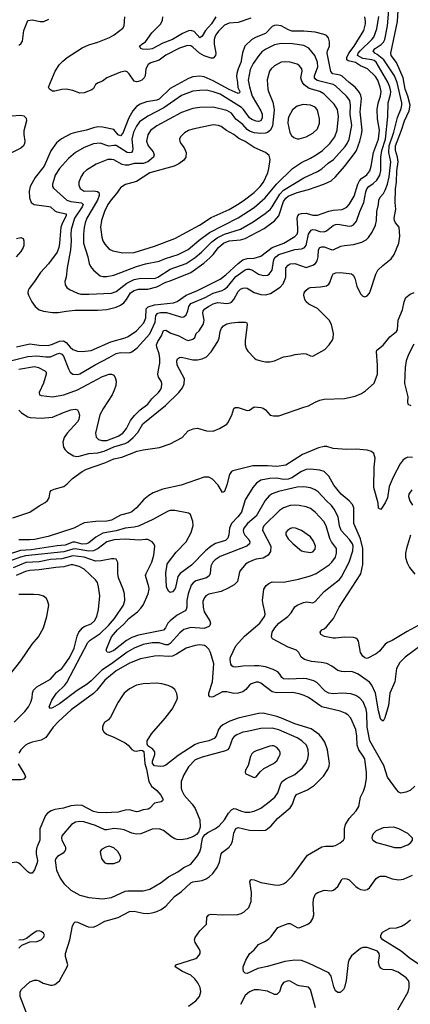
# Model space of a CAD drawing. Header units: inches. Extents: x 1834610 to 2027685, y 642842 to 774116.
# Tile 202 of 256: x 1902359 to 1905811, y 698600 to 707305. Entities that reach past the tile are written whole.
import ezdxf

# ---------------------------------------------------------------- set-up
doc = ezdxf.new("R2010")
doc.units = ezdxf.units.IN
doc.header["$MEASUREMENT"] = 0
doc.layers.add('B9609', color=7, linetype='Continuous')
doc.layers.add('B9700', color=7, linetype='Continuous')

msp = doc.modelspace()

# ---------------------------------------------------------------- linework, layer by layer
at = {"layer": 'B9609', "color": 5}
for points, elevation in [([(1902515.1, 700000), (1902510.7, 699989.3), (1902504, 699956), (1902504.3, 699930), (1902515.4, 699870), (1902512.9, 699850), (1902490, 699789.6), (1902470, 699760.5), (1902450, 699760.4), (1902430, 699770.8), (1902370, 699833.6), (1902350, 699848.8), (1902330, 699855.9), (1902290, 699851.7), (1902230, 699832.5), (1902170, 699796.4), (1902149.8, 699789.8), (1902131.1, 699810), (1902127.3, 699827.3), (1902119.8, 699950), (1902098.3, 699978.3), (1902063.7, 700000)], 520), ([(1902415.1, 698530), (1902361.7, 698670), (1902362.9, 698710), (1902375.8, 698730), (1902450, 698799.3), (1902490, 698814.9), (1902510, 698814.9), (1902530, 698808.4), (1902566.9, 698786.9), (1902630, 698768.9), (1902650, 698768.9), (1902670, 698776.5), (1902711.8, 698808.2), (1902778.4, 698930), (1902782.9, 698950), (1902763.3, 699023.3), (1902763.2, 699050), (1902803.2, 699170), (1902826.3, 699293.7), (1902840.1, 699319.9), (1902850, 699328.4), (1902870, 699327.2), (1902965.1, 699285.1), (1903010, 699282), (1903044.1, 699295.9), (1903110, 699334), (1903230, 699367.9), (1903330, 699420.7), (1903370, 699422.9), (1903450, 699406.7), (1903490, 699403.2), (1903530, 699407.6), (1903570, 699419.3), (1903610, 699438.2), (1903651.6, 699468.4), (1903726.9, 699553.1), (1903790, 699598), (1903870, 699673.9), (1903890, 699682.6), (1903970, 699694.7), (1904007.6, 699710), (1904033.1, 699726.9), (1904064.3, 699755.7), (1904103.8, 699810), (1904123.4, 699856.6), (1904140.7, 699930), (1904150, 699946), (1904209.3, 699990.7), (1904216.7, 700000)], 520), ([(1902757.2, 700000), (1902762.3, 699990), (1902764.9, 699970), (1902760.7, 699959.3), (1902742.6, 699937.4), (1902691.8, 699908.2), (1902677.7, 699890), (1902672.4, 699870), (1902684.8, 699784.8), (1902715.9, 699715.9), (1902748.9, 699668.9), (1902810, 699610.5), (1902890, 699565.7), (1902970, 699543.6), (1903090, 699531.3), (1903170, 699544.2), (1903290, 699600.2), (1903315.7, 699604.3), (1903450, 699602.4), (1903510, 699618.3), (1903610, 699676.9), (1903672.9, 699727.1), (1903755.6, 699770), (1903809.8, 699810.2), (1903870, 699838.7), (1903930, 699912.7), (1903950, 699947.7), (1903962.3, 699990), (1903963.7, 700000)], 540), ([(1903850, 698584.7), (1903915.8, 698630), (1903946.9, 698670), (1903958.9, 698710), (1903953.5, 698750), (1903933.1, 698790), (1903905.3, 698825.3), (1903870, 698856.2), (1903796.3, 698890), (1903732, 698930), (1903739.3, 698950), (1903914.1, 699005.9), (1903927.1, 699012.9), (1903946.3, 699033.7), (1903954.5, 699050), (1903954, 699070), (1903946, 699090), (1903910, 699146), (1903903.5, 699170), (1903909.7, 699190), (1903950, 699250.4), (1904011.1, 699308.9), (1904013.6, 699370), (1904029.4, 699390), (1904050, 699395.8), (1904148.4, 699391.6), (1904285.6, 699394.4), (1904317.1, 699402.9), (1904343.7, 699416.3), (1904384.4, 699455.6), (1904403.9, 699510), (1904406.2, 699590), (1904393.3, 699686.7), (1904400.7, 699699.3), (1904410, 699704.4), (1904430, 699701.3), (1904490, 699678.4), (1904610, 699655.3), (1904650, 699654), (1904690, 699663.8), (1904717, 699683), (1904765.6, 699734.4), (1904901.4, 699918.6), (1905028.8, 699991.2), (1905062.4, 699997.6), (1905130, 699998.6), (1905134.8, 700000)], 480), ([(1905620.8, 700000), (1905670, 699986.5), (1905730, 699987.7), (1905762.7, 700000)], 480), ([(1905699.8, 698550), (1905791, 698710), (1905801.5, 698750), (1905801.5, 698790), (1905794.8, 698810), (1905775.1, 698835.1), (1905703.1, 698883.1), (1905650, 698904.8), (1905570, 698908), (1905550, 698918.3), (1905537.3, 698937.3), (1905529.8, 698970), (1905539.3, 699030), (1905536.1, 699050), (1905519.7, 699070), (1905430, 699102), (1905390, 699103.5), (1905370, 699093), (1905291.9, 699028.1), (1905270, 698997), (1905260.7, 698970), (1905244.2, 698810), (1905230.4, 698750), (1905221.6, 698730), (1905190, 698703.7), (1905170, 698703.7), (1905150, 698719.3), (1905134.3, 698754.3), (1905110.9, 698850), (1905090, 698878.3), (1904910, 698964.1), (1904850, 698986.3), (1904790, 698989.2), (1904702.7, 698977.3), (1904550, 698934.8), (1904464.1, 698915.9), (1904370, 698872.7), (1904350, 698874), (1904337.2, 698890), (1904332.7, 698910), (1904334.5, 698930), (1904358.7, 698990), (1904390, 699046.8), (1904430, 699082.8), (1904469.8, 699130.2), (1904530, 699157), (1904560.5, 699179.5), (1904581, 699199), (1904640.7, 699279.3), (1904730, 699315.8), (1904750, 699313.7), (1904810, 699279.3), (1904830, 699277), (1904904.5, 699310), (1904932.6, 699330), (1904950, 699357.3), (1904958.7, 699390), (1904952.7, 699490), (1904955.1, 699530), (1904969.8, 699570.2), (1904980.1, 699579.9), (1904994, 699590), (1905050, 699608.2), (1905110, 699604.4), (1905133.2, 699610), (1905170, 699640.7), (1905201.3, 699698.7), (1905210, 699708), (1905226.9, 699713.1), (1905250, 699710.3), (1905270, 699701.3), (1905330, 699640.3), (1905350, 699625.7), (1905370, 699616.5), (1905410, 699610.3), (1905430, 699615.8), (1905450.9, 699629.1), (1905508.8, 699711.2), (1905530, 699728.4), (1905546.3, 699733.7), (1905590, 699731.8), (1905650.3, 699710.3), (1905710, 699699.5), (1905750, 699707), (1905830, 699742.6)], 460), ([(1905947.1, 698910), (1905801.1, 699010), (1905730, 699069.8), (1905567.8, 699170), (1905549.4, 699190.6), (1905549.2, 699210), (1905563.6, 699236.4), (1905630, 699272.6), (1905690, 699277.2), (1905732.7, 699290), (1905768.8, 699311.2), (1905813.5, 699346.5)], 440), ([(1902350, 699096.3), (1902378.4, 699121.6), (1902449.1, 699150.9), (1902510, 699156.3), (1902550, 699170.8), (1902569.2, 699190), (1902577.2, 699210), (1902568.7, 699230), (1902550, 699244), (1902530, 699249), (1902510, 699245.2), (1902481, 699230), (1902418.5, 699181.5), (1902391, 699169), (1902350, 699166)], 540), ([(1904973.3, 698570), (1904929.7, 698729.7), (1904910, 698752), (1904830, 698763), (1904809.8, 698769.8), (1904750, 698805.1), (1904730, 698807.6), (1904690, 698793.3), (1904672.3, 698767.7), (1904654.7, 698710), (1904630, 698686.4), (1904610, 698686.4), (1904550, 698716.4), (1904470, 698727), (1904430, 698726.6), (1904390, 698710.9), (1904350, 698678.7), (1904310, 698596.9)], 480)]:
    msp.add_lwpolyline(points, dxfattribs=dict(at, elevation=elevation))
at = {"layer": 'B9609', "color": 5, "elevation": 560}
msp.add_lwpolyline([(1903150, 699998.3), (1903118.8, 699990), (1903081, 699970), (1903070.7, 699950), (1903073, 699930), (1903083, 699890), (1903093.4, 699870), (1903112, 699852), (1903130, 699844.4), (1903190, 699843.8), (1903236.6, 699863.4), (1903252.3, 699887.7), (1903249.4, 699910), (1903227, 699950), (1903190, 699982.4)], close=True, dxfattribs=at)
at = {"layer": 'B9700', "color": 5}
for points, elevation in [([(1902350, 703852), (1902374.3, 703830), (1902430, 703795), (1902450.8, 703789.2), (1902550, 703781.2), (1902648.7, 703790), (1902746.8, 703833.2), (1902810, 703855.4), (1902850, 703862.6), (1902870, 703855.5), (1902879.6, 703839.6), (1902886.5, 703810), (1902882.5, 703770), (1902870.4, 703749.6), (1902778.7, 703650), (1902752.2, 703610), (1902740.8, 703570), (1902747.3, 703527.3), (1902761.7, 703501.7), (1902781.4, 703481.4), (1902835.5, 703450), (1902863.7, 703443.7), (1902885.3, 703445.3), (1902970, 703470.4), (1903050, 703474.9), (1903106.8, 703490), (1903190, 703527.5), (1903290, 703557.1), (1903313.6, 703570), (1903362.6, 703610), (1903403, 703657), (1903448.1, 703731.9), (1903646.5, 703893.5), (1903765.6, 704010), (1903798.8, 704050), (1903813.1, 704086.9), (1903815, 704130), (1903751.5, 704250), (1903746.2, 704290), (1903752.1, 704307.9), (1903770, 704319), (1903790, 704321.6), (1903890, 704299.3), (1903930, 704298.1), (1903970, 704306.2), (1904010, 704325.8), (1904051.3, 704368.7), (1904110, 704460.3), (1904121.6, 704490), (1904129.8, 704550), (1904142.1, 704577.9), (1904160.8, 704599.2), (1904190, 704615.2), (1904230, 704626.2), (1904290, 704632.4), (1904350, 704632.2), (1904364.9, 704624.9), (1904368.3, 704608.3), (1904350.2, 704470), (1904351.3, 704430), (1904359.7, 704399.7), (1904374, 704374), (1904433.7, 704313.7), (1904450, 704301.7), (1904490, 704287.9), (1904530, 704279.7), (1904570, 704281.3), (1904609.8, 704290.2), (1904690, 704323.1), (1904747.9, 704332.1), (1904794.3, 704345.7), (1904866, 704354), (1904890, 704352.2), (1904930, 704332.6), (1904950, 704329.3), (1905056, 704390), (1905094, 704430), (1905121.6, 704470), (1905129.6, 704490), (1905131.5, 704530), (1905114.5, 704610), (1905092.4, 704650), (1904990.7, 704750.7), (1904914.3, 704790), (1904891.1, 704810), (1904879.7, 704830), (1904869.6, 704870), (1904874, 704890), (1904887.3, 704910), (1904909.8, 704930.2), (1904930, 704937.7), (1905016.3, 704943.7), (1905070, 704952.7), (1905090, 704967.7), (1905098.8, 704981.2), (1905119.6, 705040.4), (1905130, 705057), (1905151.9, 705068.1), (1905190, 705069.2), (1905270, 705061.7), (1905290, 705057), (1905305.8, 705045.8), (1905320.7, 705020.7), (1905338.8, 704950), (1905370, 704881.1), (1905390, 704861.7), (1905410, 704855.3), (1905430, 704863.1), (1905450, 704888.2), (1905459.3, 704910), (1905505.8, 705054.2), (1905523.5, 705090), (1905567, 705133), (1905642.4, 705190), (1905668.3, 705230), (1905709.7, 705330), (1905718.7, 705390), (1905712, 705470), (1905679.7, 705510), (1905669.8, 705530), (1905668.9, 705550), (1905683.5, 705630), (1905676.8, 705690), (1905680.8, 705810), (1905689.9, 705870), (1905692.9, 705970), (1905703.1, 706050), (1905698.6, 706090), (1905679.3, 706150), (1905679.3, 706190), (1905734.2, 706330), (1905758.1, 706410), (1905800.7, 706499.3), (1905809.9, 706550.1), (1905790.2, 706630), (1905765.8, 706690), (1905747.1, 706790), (1905687.4, 706927.4), (1905642.3, 706990), (1905637.4, 707010), (1905697.5, 707290), (1905708.6, 707490)], 420), ([(1902290, 704290.7), (1902430, 704326.4), (1902510, 704332.1), (1902590, 704323.3), (1902630, 704325.8), (1902690, 704352.5), (1902710, 704356.3), (1902730, 704348.3), (1902746, 704330), (1902790, 704218), (1902805.7, 704190), (1902830, 704171.5), (1902868.4, 704168.4), (1902890, 704175.6), (1903024.9, 704255.1), (1903150, 704317.9), (1903210, 704354.4), (1903250, 704361.9), (1903330, 704359.8), (1903350, 704368.6), (1903396.7, 704403.3), (1903510, 704529.3), (1903555.4, 704630), (1903562, 704690), (1903578.2, 704710), (1903604.5, 704715.5), (1903655.9, 704715.9), (1903770, 704680.2), (1903790, 704676.2), (1903810, 704679), (1903830, 704697), (1903843.4, 704730), (1903852.7, 704770), (1903870, 704794.7), (1903998.2, 704850), (1904070, 704887.2), (1904149.1, 704910.9), (1904170, 704921.5), (1904195.7, 704944.3), (1904270, 705033.5), (1904350, 705092.5), (1904370, 705099.8), (1904390, 705098.9), (1904415.2, 705090), (1904470, 705055.8), (1904510, 705042.7), (1904550, 705046), (1904564.7, 705055.3), (1904590, 705090.4), (1904601.4, 705170), (1904607.8, 705190), (1904621.1, 705210), (1904650, 705228.1), (1904790, 705273.8), (1904850, 705279.8), (1904872.1, 705287.9), (1904890.4, 705309.6), (1904910, 705408.9), (1904935.5, 705444.5), (1904950, 705450.2), (1904970, 705447.9), (1905010, 705432.9), (1905050, 705430.2), (1905070, 705437.4), (1905130, 705486.5), (1905150, 705494.6), (1905170, 705496.3), (1905270, 705481.1), (1905290, 705481.8), (1905310, 705490.3), (1905336.1, 705523.9), (1905363.6, 705610), (1905401.4, 705690), (1905418, 705782), (1905427.9, 705810), (1905445, 705830), (1905483, 705857), (1905513.8, 705886.2), (1905541.2, 705930), (1905550.9, 705970.9), (1905549.9, 706090), (1905560.6, 706150), (1905592.2, 706250), (1905610.9, 706450), (1905613.7, 706570), (1905635.6, 706644.4), (1905638.2, 706670), (1905629.9, 706710), (1905613.2, 706753.2), (1905508.2, 706930), (1905490, 706943.5), (1905470, 706950.9), (1905390, 706961.8), (1905345, 706990), (1905348.8, 707010), (1905366.4, 707030), (1905471.9, 707130), (1905488.4, 707151.6), (1905515.8, 707224.2), (1905532.1, 707332.1)], 460), ([(1902330, 704413.9), (1902450, 704439.2), (1902530, 704427.4), (1902610, 704425.9), (1902650, 704437.1), (1902710, 704462.2), (1902746.1, 704466.1), (1902770, 704452.4), (1902804.4, 704410), (1902830, 704389.5), (1902870, 704374.5), (1902910, 704372.2), (1902990, 704381), (1903163, 704457), (1903290, 704492.5), (1903316.2, 704503.8), (1903390, 704553.5), (1903454.6, 704625.4), (1903473.1, 704670), (1903477.7, 704750), (1903493.4, 704766.6), (1903550, 704784.4), (1903716.7, 704803.3), (1903750, 704813), (1903831.1, 704868.9), (1903929.6, 704910.4), (1904130, 705011.2), (1904181.6, 705050), (1904288.1, 705150), (1904330, 705180.8), (1904370, 705194.2), (1904430, 705197.8), (1904490, 705214.7), (1904589.9, 705290.1), (1904692.9, 705330), (1904790.8, 705389.2), (1904810.4, 705409.6), (1904816.3, 705430), (1904817.6, 705462.4), (1904809.5, 705550), (1904816, 705570), (1904830, 705585.2), (1904850, 705592.7), (1904890, 705594.4), (1904950, 705577.4), (1904990, 705575.7), (1905090, 705613.9), (1905130, 705621.6), (1905210, 705627.9), (1905250, 705648.4), (1905270, 705670.2), (1905315.9, 705744.1), (1905347.8, 705852.2), (1905360.4, 705879.6), (1905379.3, 705900.7), (1905426.1, 705933.9), (1905451.7, 705968.3), (1905464.7, 706010), (1905486.3, 706130), (1905530.6, 706250), (1905537.6, 706330), (1905519.7, 706430), (1905517.2, 706510), (1905528, 706568), (1905547.6, 706630), (1905552.1, 706670), (1905545.2, 706710), (1905524.4, 706770), (1905502.5, 706802.5), (1905432.2, 706872.2), (1905370, 706897.1), (1905326.6, 706926.6), (1905262.4, 706942.4), (1905249.9, 706950), (1905250.8, 706970), (1905268.9, 707010), (1905313.5, 707070), (1905398.8, 707210), (1905415, 707270), (1905415.9, 707290), (1905408.4, 707330)], 480), ([(1902350, 704216), (1902490, 704238.5), (1902526.5, 704230), (1902580.2, 704200.2), (1902591.7, 704190), (1902592.1, 704170), (1902568.3, 704091.7), (1902530.4, 704010), (1902534, 703990), (1902550, 703981.3), (1902650.2, 703970.2), (1902750, 703987.3), (1902870, 704033.6), (1903090, 704151.9), (1903150, 704171.3), (1903170.2, 704170.2), (1903190, 704161.3), (1903203.2, 704143.2), (1903212.3, 704110), (1903207.1, 704070), (1903195, 704030), (1903175.8, 703990), (1903098.5, 703870), (1903068.4, 703811.6), (1903028.5, 703650), (1903033.7, 703613.7), (1903054, 703594), (1903083.9, 703583.9), (1903130, 703585), (1903230, 703622.5), (1903270, 703648.4), (1903303.2, 703690), (1903339.2, 703760.8), (1903372.7, 703807.3), (1903424.4, 703855.6), (1903490, 703906.5), (1903525.9, 703954.1), (1903586.2, 704010), (1903600.9, 704030), (1903611.1, 704051.1), (1903614.5, 704090), (1903608.2, 704110), (1903586.2, 704146.2), (1903580.9, 704170), (1903584.1, 704210), (1903597.3, 704270), (1903598.1, 704310), (1903590.5, 704350), (1903569.9, 704410), (1903569.2, 704430), (1903579.9, 704460.1), (1903612.4, 704510), (1903630, 704556.4), (1903650, 704560.3), (1903694.7, 704534.7), (1903766, 704510), (1903830, 704475.8), (1903850, 704470.4), (1903890, 704480.5), (1903905.4, 704494.6), (1903917, 704530), (1903944.8, 704555.2), (1903979.6, 704610), (1903987.1, 704630), (1903988.2, 704650), (1903977.5, 704710), (1903981.1, 704730), (1903995.8, 704750), (1904026.8, 704770), (1904070, 704792.5), (1904110, 704804.5), (1904190, 704795.8), (1904219.4, 704800.6), (1904231.8, 704808.2), (1904249.9, 704830.1), (1904290, 704903.6), (1904310, 704922.6), (1904330, 704932.9), (1904350, 704935.9), (1904370, 704931.1), (1904430, 704893.7), (1904490, 704875.9), (1904530, 704871.8), (1904574.7, 704885.3), (1904659.8, 704940.2), (1904686.1, 704970), (1904711.6, 705030), (1904710.8, 705110), (1904730, 705135.9), (1904750, 705145.4), (1904790, 705150.9), (1904890, 705115), (1904950, 705134.1), (1904973.6, 705150), (1904987.4, 705172.6), (1904995.3, 705210), (1904998.2, 705270), (1905010, 705292.6), (1905030, 705298), (1905050, 705296), (1905110, 705273.6), (1905130, 705271.5), (1905197.6, 705302.4), (1905230, 705310.2), (1905310, 705317.4), (1905381.8, 705338.2), (1905419.6, 705360.4), (1905440, 705380), (1905473.8, 705426.2), (1905503.2, 705490), (1905510.7, 705530), (1905515.7, 705610), (1905529.1, 705670), (1905532.5, 705710), (1905543.5, 705736.5), (1905573.2, 705770), (1905590, 705797.4), (1905610.3, 705849.7), (1905623.7, 705916.3), (1905640.1, 706050), (1905620.4, 706130), (1905622.5, 706190), (1905666.1, 706310), (1905698.4, 706441.6), (1905730, 706520.9), (1905736.1, 706550), (1905735.3, 706570), (1905694.3, 706750), (1905670.3, 706810), (1905575.4, 706950), (1905518.4, 706998.4), (1905497.3, 707010), (1905482.4, 707030), (1905499.4, 707050), (1905554.6, 707085.4), (1905572.9, 707107.1), (1905584.4, 707130), (1905607.8, 707250), (1905619.9, 707390)], 440), ([(1902350, 707081.2), (1902370, 707093.1), (1902384, 707116), (1902396.1, 707210), (1902430, 707297.3), (1902470, 707303.7), (1902541, 707290), (1902572.3, 707290), (1902616.4, 707310)], 520), ([(1904402.3, 707317.7), (1904290, 707281.8), (1904210, 707274.1), (1904170, 707255.6), (1904115.7, 707204.3), (1904091.5, 707170), (1904083, 707150), (1904077.9, 707130), (1904077.2, 707090), (1904093.1, 707010), (1904088.2, 706990), (1904070, 706966.2), (1904050, 706963.7), (1903990, 706985.9), (1903949.1, 707009.1), (1903890, 707061.2), (1903870, 707073.2), (1903843, 707077), (1903770, 707052.8), (1903650, 706992.3), (1903590, 706946.7), (1903516.8, 706923.2), (1903494.3, 706910), (1903472.6, 706870), (1903468.3, 706810), (1903460.2, 706790), (1903436.9, 706770), (1903410, 706759.4), (1903390, 706756.1), (1903370, 706762.3), (1903326.4, 706826.4), (1903310, 706843.9), (1903290, 706849.8), (1903250, 706840.2), (1903130.1, 706789.9), (1903090, 706762), (1903052.8, 706747.2), (1903030, 706732.3), (1903010, 706696), (1902996.2, 706683.8), (1902930, 706657.7), (1902890, 706655.6), (1902830, 706679.8), (1902769.1, 706690.9), (1902731.1, 706688.9), (1902670, 706673.3), (1902650, 706674), (1902621.2, 706690), (1902614.5, 706710), (1902671.1, 706848.9), (1902711.5, 706908.5), (1902741.5, 706938.5), (1902779.5, 706970), (1902910, 707057.2), (1902970, 707083.8), (1903050, 707106.4), (1903152.2, 707147.8), (1903193.1, 707170), (1903271.1, 707230), (1903283, 707250), (1903288.5, 707330)], 480), ([(1904092.5, 707330), (1904054.7, 707270), (1903999.8, 707210), (1903970, 707158.3), (1903950, 707145.7), (1903900.3, 707200.3), (1903870, 707209.4), (1903850, 707207.9), (1903796.8, 707183.2), (1903710, 707130.5), (1903622.8, 707097.2), (1903528.7, 707048.7), (1903490, 707041.8), (1903445.4, 707045.4), (1903428.7, 707050), (1903419, 707070), (1903439, 707090), (1903470, 707110.7), (1903526, 707190), (1903605.6, 707270), (1903619.9, 707300.1), (1903623.2, 707330)], 460), ([(1902284.2, 706455.8), (1902370, 706460.3), (1902395.1, 706455.1), (1902415.4, 706435.4), (1902418.9, 706410), (1902396.9, 706323.1), (1902395.3, 706290), (1902402.9, 706230), (1902401.6, 706210), (1902393.2, 706190), (1902368.4, 706170), (1902250, 706111.3)], 480), ([(1902330, 705372), (1902370, 705379.6), (1902390, 705372), (1902396.9, 705350), (1902395.6, 705310), (1902390.3, 705290), (1902370, 705255.6), (1902326.5, 705210)], 480), ([(1902297.6, 702902.4), (1902450, 702950.2), (1902530, 703007.2), (1902583.3, 703036.7), (1902604.9, 703055.1), (1902620.7, 703079.3), (1902628.7, 703130), (1902637.7, 703142.3), (1902664.2, 703155.8), (1902750, 703178.9), (1902779, 703201), (1902826.4, 703250), (1902910, 703309.3), (1902949.6, 703330), (1903110, 703387.9), (1903190, 703423), (1903262.6, 703437.4), (1903397.6, 703490), (1903450, 703503.1), (1903595.6, 703524.4), (1903690, 703556.5), (1903794, 703610), (1903848, 703670), (1903892.9, 703687.1), (1903930, 703694), (1904010.3, 703670.3), (1904068.8, 703668.8), (1904125.2, 703690), (1904189.3, 703730), (1904198.3, 703741.7), (1904232.3, 703810), (1904252.1, 703867.9), (1904263.9, 703876.1), (1904290, 703878), (1904370, 703850.4), (1904390, 703854), (1904430, 703882), (1904490, 703877.1), (1904510, 703870.4), (1904530, 703856.3), (1904571, 703810), (1904602.3, 703802.3), (1904650, 703803.2), (1904870, 703880.5), (1904910, 703890.7), (1904970, 703924.9), (1905010, 703942), (1905049.5, 703950.5), (1905230, 703957.6), (1905323.3, 703976.7), (1905379.5, 704000.5), (1905415.5, 704024.5), (1905490, 704090.7), (1905520.5, 704170), (1905520.5, 704250), (1905511.3, 704368.7), (1905515.6, 704384.4), (1905570, 704426.3), (1905630, 704501.8), (1905689.8, 704550), (1905697, 704563), (1905703.8, 704650), (1905741, 704739), (1905755.8, 704810), (1905769.8, 704850.2), (1905810, 704879.1), (1905846.2, 704893.8)], 380), ([(1905842.9, 704437.1), (1905795.4, 704344.6), (1905773.8, 704290), (1905765.8, 704230), (1905760.1, 704090), (1905790.3, 703970), (1905786.2, 703926.2), (1905790, 703906.8), (1905814.2, 703894.2)], 380), ([(1905830, 703435.3), (1905790, 703437.3), (1905770.1, 703429.9), (1905747.3, 703412.7), (1905722, 703378), (1905658.7, 703261.3), (1905622.7, 703177.3), (1905610, 703079.3), (1905590, 703035.1), (1905550, 702974), (1905530, 702988), (1905526, 703030), (1905489.1, 703170), (1905492.2, 703350), (1905499.5, 703430), (1905489.9, 703470), (1905468.2, 703488.2), (1905430, 703499.7), (1905331.3, 703508.7), (1905250, 703505.2), (1905130, 703514.6), (1905072.7, 703532.7), (1905050, 703533.2), (1905000.7, 703519.3), (1904859.2, 703460.8), (1904710, 703368.2), (1904630, 703354.4), (1904550, 703362.3), (1904418.1, 703361.9), (1904241.9, 703318.1), (1904230, 703309.8), (1904214.4, 703285.6), (1904190, 703191.8), (1904170, 703134.5), (1904150, 703123.7), (1904114, 703190), (1904063.8, 703243.8), (1904030, 703261.1), (1903990, 703260.2), (1903785.5, 703190), (1903624.2, 703155.8), (1903538.9, 703121.1), (1903500.9, 703099.1), (1903456.9, 703063.1), (1903390, 702989.9), (1903350, 702955.5), (1903330, 702944.9), (1903250, 702923.3), (1903170, 702879.2), (1903130, 702870.7), (1903032.6, 702867.4), (1902930, 702856.1), (1902838.7, 702810), (1902610, 702737.4), (1902489.2, 702709.2), (1902450, 702705.7), (1902350, 702708)], 380), ([(1905879.3, 701950), (1905782.5, 701897.5), (1905650, 701816.9), (1905610, 701799.7), (1905590, 701784.7), (1905538.5, 701721.5), (1905510, 701699.8), (1905430, 701658.7), (1905410, 701662.6), (1905390, 701678.7), (1905370.7, 701710), (1905351.7, 701811.7), (1905345.2, 701825.2), (1905330, 701838.2), (1905310, 701842.6), (1905230, 701845), (1905150, 701836.2), (1905130, 701838), (1905051.7, 701851.7), (1905019, 701870), (1905014, 701890), (1905029, 701910), (1905050, 701919.1), (1905070, 701937.1), (1905131.6, 702010), (1905180.9, 702110), (1905372.6, 702407.4), (1905390.7, 702489.3), (1905391.1, 702630), (1905370, 702715.3), (1905312.7, 702850), (1905313.1, 702990), (1905299.9, 703019.9), (1905271.4, 703051.4), (1905199.8, 703110), (1905134, 703190), (1905090, 703268.3), (1905050.5, 703310.5), (1905010, 703324), (1904930, 703329.9), (1904890, 703327.3), (1904850, 703312.2), (1904764.4, 703255.6), (1904730, 703241.7), (1904690, 703241), (1904630, 703250.6), (1904570, 703249.9), (1904490, 703234.7), (1904452.6, 703207.4), (1904420.5, 703170), (1904350, 703061.3), (1904319.1, 702950), (1904287.8, 702910), (1904229.6, 702850), (1904211.7, 702810), (1904208.4, 702750), (1904199.4, 702720.6), (1904178, 702702), (1904090, 702675.6), (1904050, 702650.4), (1904001.8, 702610), (1903878.3, 702481.7), (1903777.1, 702410), (1903757.7, 702382.3), (1903736.1, 702283.9), (1903730, 702269.6), (1903710, 702247.6), (1903690, 702242), (1903672.9, 702252.9), (1903657.4, 702290), (1903650.9, 702410.9), (1903663.4, 702490), (1903672.7, 702510), (1903741.9, 702598.1), (1903831.5, 702690), (1903873.4, 702770), (1903892.2, 702832.2), (1903889, 702869), (1903869.5, 702930), (1903850, 702943), (1903730, 702966.4), (1903690, 702967.4), (1903670, 702960.4), (1903535.1, 702884.9), (1903410, 702828.1), (1903370, 702817.6), (1903290, 702809.9), (1903210, 702785.9), (1903094.9, 702765.1), (1903033.1, 702730), (1902970, 702681.2), (1902949.4, 702670.6), (1902910, 702668.8), (1902850, 702687.4), (1902830, 702686.2), (1902759.7, 702660.3), (1902690, 702654.6), (1902461.7, 702618.3), (1902367.3, 702612.7), (1902232, 702568)], 420), ([(1905901.7, 701770), (1905764, 701670), (1905717.2, 701622.8), (1905689, 701570), (1905673.8, 701450), (1905631.2, 701350), (1905616.7, 701243.3), (1905586.2, 701133.8), (1905570, 701104), (1905550, 701119), (1905547.6, 701127.6), (1905530, 701195.3), (1905502.2, 701350), (1905470, 701421.5), (1905450, 701447), (1905430, 701462.9), (1905350, 701517.8), (1905310, 701536.8), (1905290, 701542.3), (1905230, 701538.9), (1905202.3, 701542.3), (1905170, 701551.8), (1905118, 701590), (1905071.9, 701611.9), (1905021.8, 701621.8), (1904939, 701630), (1904874.5, 701650), (1904846.9, 701670), (1904825.1, 701710), (1904804.7, 701730), (1904730, 701758.6), (1904592, 701830), (1904584.2, 701850), (1904591.1, 701890), (1904613.1, 701930), (1904650, 701969.1), (1904729.8, 702030.2), (1904757.4, 702062.6), (1904790, 702113.4), (1904811.1, 702128.9), (1904866.9, 702153.1), (1904897.8, 702157.8), (1904950, 702150.3), (1904970, 702162.3), (1905049.8, 702250), (1905184.7, 702355.3), (1905201.3, 702378.7), (1905269.2, 702510), (1905302.2, 702610), (1905305.4, 702650), (1905300.2, 702670), (1905273.7, 702710), (1905199.9, 702790), (1905186.4, 702830), (1905173.1, 702910), (1905138.4, 702978.4), (1905113.3, 703010), (1905069.8, 703050), (1904996, 703130), (1904969.9, 703149.9), (1904930, 703167.2), (1904870, 703176.2), (1904810, 703171.7), (1904645.7, 703134.3), (1904590, 703114), (1904563.4, 703096.6), (1904526.7, 703053.3), (1904450, 702917.1), (1904370.9, 702850), (1904339.5, 702810), (1904333.5, 702790), (1904335.9, 702770), (1904348.2, 702748.2), (1904382.8, 702710), (1904392.6, 702690), (1904388.9, 702670), (1904364.9, 702650), (1904130, 702560.6), (1904084.9, 702530), (1904066, 702510), (1904046.6, 702473.4), (1904042.3, 702410), (1904032.6, 702387.4), (1904008.5, 702371.5), (1903916.8, 702343.2), (1903892.2, 702327.8), (1903873.9, 702306.1), (1903847.5, 702230), (1903837, 702170), (1903835.8, 702110), (1903830.2, 702090), (1903820.3, 702079.7), (1903750, 702039.1), (1903688.3, 701990), (1903668.6, 701970), (1903647.5, 701930), (1903630, 701909), (1903410, 701862.8), (1903350, 701844.5), (1903302.6, 701817.4), (1903190, 701726.8), (1903150, 701709.8), (1903132.5, 701712.5), (1903123.7, 701730), (1903127.6, 701750), (1903170.8, 701850), (1903223.4, 701910), (1903279.7, 701960.3), (1903322.2, 702010), (1903399.1, 702070), (1903430, 702101.8), (1903450.5, 702130), (1903494, 702230), (1903502.9, 702270), (1903500.7, 702290), (1903471.8, 702390), (1903475.8, 702410), (1903525.8, 702510), (1903543.9, 702570), (1903552, 702650), (1903544.5, 702670), (1903529.4, 702690), (1903490, 702709.6), (1903470.8, 702710.8), (1903415.9, 702704.1), (1903290, 702712.5), (1903192.8, 702707.2), (1903130, 702689.1), (1903051.1, 702628.9), (1903010, 702608.7), (1902970, 702606.9), (1902850, 702625.8), (1902830, 702625.3), (1902750, 702601.5), (1902410, 702564.5), (1902365.7, 702554.3), (1902270, 702517.3)], 440), ([(1905823.7, 703150), (1905797.5, 703110), (1905794.1, 703090), (1905806.9, 703050), (1905830, 703013.4)], 420), ([(1905850, 700529.2), (1905810, 700489.4), (1905770, 700474.5), (1905727.7, 700467.7), (1905710, 700475.1), (1905690, 700498), (1905610, 700607), (1905577.4, 700710), (1905452.3, 700930), (1905428.5, 701051.5), (1905427.5, 701170), (1905420.5, 701210), (1905395, 701275), (1905366.1, 701306.1), (1905329.6, 701330), (1905286.4, 701346.4), (1905208.7, 701351.3), (1905130, 701343.7), (1905090, 701349.8), (1905057.2, 701370), (1904985.9, 701445.9), (1904958.6, 701458.6), (1904896.5, 701476.5), (1904870, 701481.4), (1904735.2, 701475.2), (1904690, 701478), (1904674.3, 701490), (1904659.2, 701519.2), (1904639.4, 701539.4), (1904599.9, 701559.9), (1904530, 701583.4), (1904472.5, 701592.5), (1904432.7, 701592.7), (1904331, 701589), (1904270, 701579.7), (1904244.4, 701584.4), (1904232.5, 701592.5), (1904226.1, 701606.1), (1904219.2, 701650), (1904222.3, 701670), (1904270, 701770.3), (1904346.6, 701853.4), (1904480.4, 701970), (1904522.4, 702030), (1904527.7, 702050), (1904526.6, 702070), (1904510, 702134), (1904505.8, 702170), (1904517.4, 702270), (1904536.8, 702303.2), (1904559.2, 702320.8), (1904590, 702334.9), (1904690, 702332.3), (1904822.4, 702357.6), (1904930, 702386.9), (1904978, 702410), (1905094.6, 702485.4), (1905118.7, 702510), (1905150, 702553), (1905159.8, 702590), (1905158.2, 702630), (1905113, 702690), (1905098.2, 702718.2), (1905066.6, 702830), (1905046, 702870), (1904970, 702952.1), (1904930, 702982.8), (1904890, 702997.4), (1904830, 703009.8), (1904790, 703012.8), (1904750, 703009), (1904690.4, 702990), (1904654.2, 702965.8), (1904516.9, 702830), (1904506.4, 702810), (1904505.4, 702790), (1904510, 702779.3), (1904577, 702650), (1904576.6, 702603.4), (1904555.6, 702570), (1904510, 702544.1), (1904450, 702535.5), (1904415.1, 702524.9), (1904382.6, 702510), (1904355.2, 702490), (1904305.5, 702430), (1904297.3, 702410), (1904282.6, 702337.4), (1904254.9, 702310), (1904201.3, 702278.7), (1904138, 702250), (1904030, 702227.4), (1904003.7, 702210), (1903987.9, 702192.1), (1903978.6, 702161.4), (1903979.3, 702110), (1903989.6, 702069.6), (1904039.6, 701990), (1904046.5, 701970), (1904039.5, 701950), (1904030, 701941.1), (1903990, 701922.5), (1903870, 701931.3), (1903810, 701913.6), (1903775, 701885), (1903690, 701789.9), (1903670, 701778), (1903650, 701778), (1903590, 701796.4), (1903530, 701795.5), (1903450, 701781.6), (1903370, 701749.2), (1903310, 701714.7), (1903170, 701609.1), (1903084.7, 701555.3), (1902990, 701459.2), (1902954.5, 701430), (1902865.7, 701374.3), (1902710, 701255.3), (1902650, 701220.7), (1902630, 701214), (1902619.3, 701230), (1902644.2, 701290), (1902683.5, 701350), (1902758.5, 701421.5), (1902776.2, 701443.8), (1902961.7, 701798.3), (1902981.3, 701818.7), (1903070, 701877.2), (1903143.9, 701950), (1903196.1, 702010), (1903276.1, 702130), (1903287.4, 702170), (1903284.5, 702230), (1903272.9, 702270), (1903231.7, 702370), (1903226.2, 702410), (1903226.9, 702506.9), (1903210, 702534.3), (1903190, 702539.7), (1903170, 702539.1), (1903079.4, 702520.6), (1903030, 702519.2), (1902930, 702552.6), (1902830, 702564.8), (1902730, 702539.3), (1902630, 702531.8), (1902530, 702512.2), (1902414.1, 702505.9), (1902300.2, 702459.8)], 460), ([(1905813.6, 702746.4), (1905777.6, 702630), (1905769.4, 702590), (1905768.6, 702550), (1905783.3, 702503.3), (1905802.4, 702462.4), (1905850, 702402.6)], 420), ([(1902310, 701094.1), (1902403.8, 701190), (1902435.9, 701230), (1902457.9, 701270), (1902468.7, 701310), (1902472, 701350), (1902482.2, 701377.8), (1902510, 701406), (1902530, 701419.4), (1902630, 701474), (1902684.2, 701535.8), (1902730, 701569.3), (1902750, 701591.2), (1902801.7, 701670), (1902839.1, 701750), (1902865.9, 701854.1), (1902880.5, 701890), (1902912.9, 701927.1), (1902930, 701939), (1902990, 701965.2), (1903020.3, 701990), (1903041.1, 702030), (1903056.5, 702090), (1903065.7, 702210), (1903056.1, 702290), (1903046.2, 702330), (1903030, 702353.5), (1902930, 702448.2), (1902885.6, 702470), (1902830, 702484.3), (1902810, 702484.8), (1902750, 702468), (1902676.9, 702463.1), (1902530, 702440.5), (1902450, 702436.9), (1902410, 702427.5), (1902328.5, 702391.5)], 480), ([(1902269.4, 701510.6), (1902370, 701637.7), (1902470, 701785.5), (1902523.8, 701850), (1902570.5, 701929.5), (1902599.2, 702030), (1902616.1, 702130), (1902605.7, 702170), (1902592.1, 702192.1), (1902570, 702209.7), (1902530, 702220.3), (1902484.1, 702224.1), (1902350, 702223.6)], 520), ([(1905134.8, 700000), (1905150, 700004.4), (1905192, 700028), (1905219.7, 700050), (1905229.8, 700070.2), (1905229.1, 700150), (1905237.7, 700190), (1905270, 700241.5), (1905331.5, 700310), (1905354.7, 700350), (1905371.2, 700430), (1905396.8, 700483.2), (1905411.6, 700530), (1905423.8, 700596.2), (1905423, 700650), (1905407.9, 700770), (1905395.2, 700795.2), (1905355.4, 700850), (1905340.5, 700890), (1905338.8, 700970), (1905328.3, 701030), (1905285.7, 701130), (1905258.3, 701158.3), (1905234.4, 701174.4), (1905190, 701191.4), (1905030, 701231), (1905010, 701240.8), (1904950, 701287.1), (1904910, 701311.4), (1904871.4, 701331.4), (1904830, 701345.9), (1904770, 701357), (1904630, 701354.6), (1904590, 701362.4), (1904490, 701440.3), (1904470, 701447), (1904450, 701446.8), (1904405.9, 701434.1), (1904390, 701423.1), (1904358.1, 701381.9), (1904330, 701363.7), (1904290, 701352.2), (1904250, 701347), (1904190, 701362.4), (1904150, 701361.8), (1904070, 701319.2), (1904050, 701314.7), (1904039.7, 701319.7), (1904029.8, 701329.8), (1904029.8, 701350), (1904061.4, 701450), (1904074.2, 701610), (1904044.4, 701710), (1904030, 701739.5), (1904010, 701759.6), (1903990.9, 701770.9), (1903950, 701777.6), (1903910, 701772.9), (1903830, 701747.3), (1903744.9, 701695.1), (1903710, 701679.2), (1903670, 701675.3), (1903590, 701681.3), (1903550, 701678.1), (1903427, 701653), (1903330, 701614.9), (1903210, 701548), (1903110, 701466.4), (1903041.8, 701378.2), (1903010, 701346.7), (1902815.2, 701204.8), (1902700.6, 701099.4), (1902654.6, 701050), (1902590, 700957.9), (1902550, 700936.2), (1902470, 700918.3), (1902430, 700901.7), (1902410, 700889.8), (1902370, 700850.7), (1902350, 700819.7)], 480), ([(1904216.7, 700000), (1904227.1, 700012.9), (1904238.1, 700041.9), (1904250, 700113.7), (1904270, 700154.3), (1904290, 700163.9), (1904390, 700140.5), (1904490, 700137.6), (1904530, 700140.9), (1904550, 700150.3), (1904581, 700179), (1904636.9, 700243.1), (1904750, 700338.5), (1904769.8, 700370), (1904789.9, 700430.1), (1904806.4, 700453.6), (1904903.1, 700496.9), (1904963.7, 700536.3), (1905043.9, 700616.1), (1905083.3, 700676.7), (1905093.3, 700706.7), (1905095.5, 700730), (1905079.9, 700850), (1905056.4, 700916.4), (1905033.2, 700953.2), (1905005.1, 700985.1), (1904935.7, 701035.7), (1904790, 701080.2), (1904673.3, 701130), (1904630, 701144), (1904510, 701173.9), (1904470, 701171.9), (1904290, 701130.9), (1904216.7, 701103.3), (1904155.5, 701070), (1904129.3, 701050), (1904115, 701030), (1904094.7, 700970), (1904077.4, 700950), (1904030, 700930.6), (1903939.1, 700910), (1903910, 700898.5), (1903759.5, 700800.5), (1903650, 700713), (1903630, 700705.1), (1903602, 700702), (1903549.5, 700709.5), (1903533.2, 700730), (1903532.7, 700750), (1903552, 700810), (1903552.1, 700832.1), (1903536.5, 700856.5), (1903490, 700886), (1903484, 700904), (1903486.6, 700930), (1903523, 700990), (1903643.5, 701130), (1903705.3, 701210), (1903747.8, 701290), (1903752.5, 701310), (1903747.3, 701347.3), (1903730, 701382), (1903702.9, 701402.9), (1903670, 701419.8), (1903614.4, 701434.4), (1903570, 701439.3), (1903450, 701433.3), (1903390, 701422.5), (1903329.6, 701390.4), (1903282.8, 701350), (1903266.2, 701330), (1903230, 701271.6), (1903162.3, 701137.7), (1903143.5, 701116.5), (1903109.3, 701090.7), (1903096.4, 701070), (1903090.4, 701050), (1903090.5, 701030), (1903102, 701010), (1903127.4, 700987.4), (1903190, 700962), (1903290, 700911.7), (1903318.4, 700890), (1903350, 700853.4), (1903370, 700842), (1903390, 700839.1), (1903430, 700846), (1903444.7, 700844.7), (1903456, 700836), (1903464.9, 700730), (1903479.1, 700679.1), (1903499.5, 700570), (1903523.1, 700530), (1903571.8, 700490), (1903607.6, 700450), (1903627, 700410), (1903620.7, 700399.3), (1903609.1, 700390.9), (1903550, 700377.2), (1903510, 700334), (1903494.6, 700325.4), (1903450, 700318.2), (1903410, 700303.5), (1903390, 700301.8), (1903330, 700320.3), (1903290, 700315.3), (1903230, 700297.5), (1903170, 700297.3), (1903130, 700291.6), (1903050, 700297), (1903010, 700305.6), (1902910, 700356.5), (1902870, 700361), (1902810, 700353.8), (1902746.2, 700333.8), (1902670, 700321), (1902637, 700310), (1902606, 700290), (1902587.7, 700270), (1902536.5, 700150), (1902536.2, 700050), (1902515.1, 700000)], 520), ([(1903963.7, 700000), (1903973.1, 700066.9), (1903980.1, 700079.9), (1903998.3, 700101.7), (1904021.3, 700118.7), (1904090, 700153.8), (1904123.1, 700176.9), (1904168.9, 700230), (1904204.7, 700290), (1904230, 700319.3), (1904250, 700330.2), (1904270, 700328.3), (1904310.1, 700310.1), (1904350, 700299.7), (1904390, 700299.7), (1904430, 700307.1), (1904490, 700334.8), (1904550, 700377.4), (1904612.9, 700430), (1904640.7, 700470), (1904666.3, 700550), (1904678.8, 700570), (1904710, 700594), (1904790, 700631.2), (1904859.2, 700690), (1904888.6, 700730), (1904905.1, 700770), (1904910.9, 700810), (1904907.6, 700850), (1904893.3, 700890), (1904852.1, 700930), (1904810, 700957), (1904650, 701027.5), (1904590, 701042.8), (1904490, 701038.9), (1904370, 701010.7), (1904330, 701005.7), (1904276.5, 700983.5), (1904253.2, 700966.8), (1904239.2, 700950), (1904211.3, 700868.7), (1904194.3, 700850), (1904179.1, 700840.9), (1903970, 700784.7), (1903910, 700761.6), (1903850, 700699.3), (1903810.2, 700630), (1903787.3, 700570), (1903786, 700510), (1903791.3, 700490), (1903812.4, 700450), (1903883.9, 700370), (1903910.2, 700330), (1903951.4, 700230), (1903953.7, 700166.3), (1903938.7, 700121.3), (1903919.9, 700100.1), (1903895.2, 700084.8), (1903837.7, 700062.3), (1903786.8, 700053.2), (1903750, 700056.5), (1903730, 700063.2), (1903700.5, 700080.5), (1903630, 700137.8), (1903590, 700151.6), (1903530, 700148.9), (1903430, 700107), (1903390, 700104.1), (1903350, 700113.6), (1903281.9, 700141.9), (1903249.9, 700149.9), (1903190, 700155.2), (1903130, 700141.6), (1903110, 700142.5), (1903030, 700181.7), (1902926.9, 700213.1), (1902890, 700215.8), (1902851, 700210), (1902816.4, 700190), (1902731.5, 700088.5), (1902727.2, 700070), (1902731.7, 700050), (1902757.2, 700000)], 540), ([(1902345.2, 700725.2), (1902404.7, 700630), (1902408.8, 700610), (1902395.5, 700590), (1902370, 700584), (1902290, 700584)], 480), ([(1905762.7, 700000), (1905789.4, 700010), (1905815.1, 700030), (1905829.4, 700050), (1905829.3, 700070), (1905789.5, 700110), (1905710, 700152.6), (1905665.4, 700165.4), (1905570, 700158.9), (1905510, 700134.7), (1905484.4, 700110), (1905473, 700090), (1905470.7, 700070), (1905478.8, 700050), (1905511.3, 700030), (1905620.8, 700000)], 480)]:
    msp.add_lwpolyline(points, dxfattribs=dict(at, elevation=elevation))
for points, elevation in [([(1904630, 707258.2), (1904610, 707254.2), (1904590, 707243.7), (1904530, 707183.8), (1904448.8, 707151.2), (1904410.1, 707129.9), (1904348.4, 707070), (1904327.3, 707012.7), (1904313.1, 706926.9), (1904288.1, 706870), (1904277.1, 706830), (1904275.8, 706804.2), (1904284.5, 706750), (1904285.9, 706705.9), (1904303.7, 706670), (1904299.9, 706660.1), (1904290, 706653.6), (1904210, 706686.9), (1904070, 706765.4), (1903990, 706800.2), (1903950, 706806.2), (1903890, 706799.2), (1903850, 706785.5), (1903690, 706697.7), (1903590, 706603.4), (1903570, 706594), (1903479.7, 706580.3), (1903422.5, 706557.5), (1903390, 706536.8), (1903359.7, 706500.3), (1903322.2, 706437.8), (1903270, 706303.5), (1903250, 706279.8), (1903230, 706287.9), (1903190, 706334.8), (1903090, 706356.5), (1903050, 706357.2), (1903010, 706348.6), (1902950, 706327.7), (1902850.7, 706309.3), (1902810, 706296), (1902727.3, 706252.7), (1902683.6, 706216.4), (1902635.5, 706144.5), (1902574.3, 706010), (1902496.3, 705910), (1902452.9, 705830), (1902443.5, 705790), (1902445.4, 705730), (1902459.6, 705690), (1902488.2, 705670), (1902615, 705655), (1902630, 705649.3), (1902670, 705614.7), (1902686.2, 705606.2), (1902768.5, 705590), (1902770.1, 705570), (1902737.1, 705510), (1902722.2, 705470), (1902712.1, 705330), (1902705.1, 705290), (1902689.7, 705250.3), (1902613.3, 705146.7), (1902542.9, 705070), (1902490, 704989.6), (1902443.1, 704930), (1902433.4, 704910), (1902431.8, 704890), (1902436.5, 704870), (1902465.7, 704810), (1902494.9, 704770), (1902530, 704741.3), (1902570, 704727), (1902650, 704716.9), (1902697.6, 704717.6), (1902770, 704729.4), (1902850, 704738.1), (1903050, 704736.3), (1903130, 704744.1), (1903210, 704764), (1903250, 704782.3), (1903277.8, 704802.2), (1903301.9, 704830), (1903339.1, 704890), (1903370, 704912.4), (1903410, 704921.7), (1903490, 704922.3), (1903570, 704942.7), (1903650, 704984.1), (1903690, 704996.1), (1903869.9, 705070.1), (1903986.1, 705153.9), (1904039.4, 705200.6), (1904069.6, 705230.4), (1904114.5, 705290), (1904161, 705330), (1904210, 705351.6), (1904310, 705359.1), (1904350, 705371.6), (1904520.1, 705459.9), (1904610, 705526), (1904650, 705572.1), (1904690, 705697.1), (1904710, 705728.5), (1904730, 705745.2), (1904810, 705776.9), (1904910, 705803.3), (1905046.6, 705850), (1905110, 705881.6), (1905150, 705914.7), (1905230, 706006.7), (1905318.3, 706121.7), (1905334.3, 706150), (1905364.2, 706230), (1905380.7, 706290), (1905385.3, 706330), (1905367.6, 706490), (1905379.2, 706610), (1905374.4, 706634.4), (1905361.8, 706661.8), (1905324.8, 706710), (1905269.9, 706749.9), (1905210, 706806.6), (1905190, 706814.9), (1905127.1, 706827.1), (1905107.6, 706847.6), (1905077.1, 707010), (1905079.9, 707030), (1905096.5, 707070), (1905098, 707110), (1905086.4, 707146.4), (1905070, 707165.1), (1905050, 707175.1), (1904970, 707196.3), (1904870, 707204.5), (1904764.7, 707204.7), (1904734.9, 707214.9), (1904670, 707251.4)], 520), ([(1904670, 707094.6), (1904610, 707084.5), (1904534.3, 707045.7), (1904499.5, 707020.5), (1904471.8, 706990), (1904423, 706917), (1904395.2, 706864.8), (1904379, 706770), (1904390, 706710.4), (1904413.2, 706630), (1904490, 706499.5), (1904501.7, 706470), (1904502.8, 706437.2), (1904489.1, 706410.9), (1904470, 706406), (1904450, 706407.3), (1904410, 706421.8), (1904390, 706436.8), (1904338, 706510), (1904317.8, 706530), (1904130, 706645.7), (1904070, 706667.3), (1904010, 706681.6), (1903950, 706680.5), (1903890, 706673.1), (1903790, 706635.7), (1903632.8, 706527.2), (1903490, 706453.4), (1903418.9, 706401.1), (1903390, 706364.5), (1903363.3, 706310), (1903350.7, 706250), (1903357.4, 706162.6), (1903355.5, 706144.5), (1903348, 706132), (1903330, 706128.3), (1903310, 706132.6), (1903210, 706191.9), (1903190, 706193.6), (1903147.8, 706187.8), (1903070, 706214.6), (1903011.6, 706208.4), (1902930, 706176.8), (1902851.8, 706130), (1902790, 706079.1), (1902711.2, 705990), (1902672.8, 705930), (1902666.2, 705910), (1902649.1, 705850), (1902649, 705830), (1902657, 705817), (1902776.5, 705710), (1902810, 705696.8), (1902904.7, 705684.7), (1902919.4, 705670), (1902912.2, 705650), (1902844, 705550), (1902814.9, 705450), (1902809.6, 705410), (1902813.2, 705346.8), (1902808.5, 705271.5), (1902777.4, 705110), (1902770.3, 705030), (1902758.4, 704990), (1902760.7, 704960.7), (1902776.7, 704936.7), (1902799.1, 704919.1), (1902868.5, 704888.5), (1902900, 704880), (1902970, 704877.8), (1903170, 704888.4), (1903210, 704903.5), (1903305.4, 704974.6), (1903370, 705008.1), (1903430, 705021.2), (1903550, 705017.9), (1903579.3, 705030), (1903690, 705100.9), (1903830, 705150.7), (1903910, 705202.8), (1903964.7, 705250), (1904057.6, 705342.4), (1904104.3, 705375.7), (1904170, 705410.1), (1904310, 705454.4), (1904422.7, 705517.3), (1904528.8, 705591.2), (1904572.4, 705627.6), (1904591, 705650), (1904656.3, 705763.7), (1904690, 705799), (1904870, 705906.9), (1904990, 705962.3), (1905030, 705987.8), (1905084.1, 706035.9), (1905131.5, 706070), (1905235.5, 706184.5), (1905253.6, 706210), (1905271.6, 706250), (1905293.8, 706370), (1905279, 706470), (1905282.7, 706550), (1905276.5, 706590), (1905248.2, 706630), (1905150, 706720.9), (1905130, 706731.6), (1904988.4, 706768.4), (1904970, 706781.5), (1904964.7, 706790), (1904964.6, 706810), (1904994.5, 706890), (1904990.4, 706930), (1904968.2, 706990), (1904914.2, 707054.2), (1904870, 707076.5), (1904770, 707091.7)], 540), ([(1904710, 706932.9), (1904670, 706928.7), (1904610, 706897.3), (1904580.3, 706870), (1904567.4, 706850), (1904547, 706773), (1904552.3, 706690), (1904556.2, 706670), (1904595.1, 706575.1), (1904605.6, 706530), (1904606.4, 706506.4), (1904594, 706366), (1904576.6, 706330), (1904550, 706308.6), (1904530, 706300.9), (1904490, 706298.1), (1904430, 706306.1), (1904390, 706320.4), (1904370, 706335.7), (1904330, 706379.3), (1904270, 706426.5), (1904230, 706479.5), (1904190, 706501.1), (1904069.3, 706530.7), (1903950, 706529), (1903890, 706519.8), (1903790, 706484.6), (1903570, 706367.6), (1903514.2, 706325.8), (1903491.2, 706288.8), (1903480.9, 706230), (1903492.9, 706190), (1903538.1, 706138.1), (1903548.4, 706110), (1903541.1, 706090), (1903490.7, 706049.3), (1903450, 706034.9), (1903370, 706033), (1903320.7, 706019.3), (1903290, 706017.9), (1903264.6, 706024.6), (1903190, 706065), (1903170, 706070.6), (1903138.8, 706070), (1903033.3, 706026.7), (1902950, 705976.4), (1902924.2, 705950), (1902902.2, 705917.8), (1902882, 705870), (1902881.6, 705841.6), (1902893, 705813), (1902930, 705789.4), (1903010, 705790.9), (1903045.6, 705785.6), (1903056.9, 705776.9), (1903062.3, 705762.3), (1903062.5, 705750), (1903047.8, 705710), (1902952.5, 705550), (1902937, 705510), (1902927.4, 705467.4), (1902921.5, 705410), (1902923.5, 705330), (1902962.2, 705210), (1902972.3, 705150), (1902983.7, 705123.7), (1903010, 705090.3), (1903070, 705042), (1903094.7, 705034.7), (1903130, 705033.8), (1903190, 705047.1), (1903390, 705122.1), (1903470, 705145.6), (1903590, 705169.4), (1903646.1, 705193.9), (1903760.4, 705230), (1903847.4, 705272.6), (1903943.9, 705356.1), (1904037, 705423), (1904290, 705554.8), (1904430, 705643.5), (1904528.6, 705731.4), (1904628.9, 705851.1), (1904770, 705989.3), (1904850, 706043.5), (1904930, 706080.2), (1904979.8, 706110), (1905033.8, 706150), (1905099.8, 706210), (1905143.7, 706270), (1905165.2, 706330), (1905175.2, 706450), (1905166.8, 706510), (1905138.3, 706558.3), (1905047.7, 706650), (1905010, 706671), (1904916.5, 706696.5), (1904872.3, 706730), (1904856.7, 706750), (1904848.2, 706770), (1904844.2, 706790), (1904854.4, 706850), (1904851.8, 706870), (1904830, 706901.1), (1904810, 706913.3), (1904750, 706929.8)], 560), ([(1904864.4, 706555.6), (1904810, 706542), (1904770.2, 706509.8), (1904737.6, 706450), (1904731.2, 706430), (1904729.3, 706390), (1904746.9, 706306.9), (1904762, 706282), (1904782.7, 706262.7), (1904810, 706252.2), (1904830, 706252), (1904890, 706268.9), (1904950, 706300.9), (1904990, 706341.3), (1905007.7, 706390), (1905007.8, 706430), (1904994.8, 706494.8), (1904988.5, 706510), (1904971.1, 706531.1), (1904930, 706550.9)], 580), ([(1904070, 706375.1), (1903890, 706337.8), (1903850, 706324.2), (1903815.1, 706304.9), (1903781.3, 706270), (1903772.2, 706250), (1903773.7, 706230), (1903782.6, 706210), (1903812.2, 706172.2), (1903830.2, 706130), (1903828.5, 706090), (1903810, 706062), (1903764.9, 706030), (1903723.1, 706010), (1903510, 705951.9), (1903390, 705875.9), (1903293, 705847), (1903270, 705834.7), (1903250, 705817.6), (1903215.8, 705770), (1903166.6, 705713.4), (1903139.1, 705670), (1903109.4, 705610), (1903081.8, 705530), (1903072, 705470), (1903083.4, 705383.4), (1903093.8, 705350), (1903110, 705322), (1903150, 705275.3), (1903181.2, 705261.2), (1903270, 705242.8), (1903370, 705247.9), (1903550, 705303.8), (1903729.1, 705370.9), (1903948.3, 705490), (1904050, 705556.6), (1904210, 705628.4), (1904284.8, 705670), (1904335.1, 705704.9), (1904430, 705776.3), (1904484.5, 705830), (1904512, 705870), (1904550.8, 705950), (1904562, 705990), (1904572.4, 706070), (1904563.3, 706103.3), (1904532, 706130), (1904430, 706176.5), (1904350, 706227.3), (1904295.6, 706255.6), (1904250, 706291.6), (1904186, 706326), (1904140, 706360), (1904117.2, 706370)], 580), ([(1904770, 702812), (1904752.3, 702807.7), (1904726.4, 702790), (1904712, 702770), (1904710.3, 702750), (1904730, 702716.4), (1904775.8, 702670), (1904850, 702610.2), (1904870, 702602.4), (1904910, 702596.5), (1904930, 702595.2), (1904950, 702600.8), (1904970, 702623), (1904972.2, 702650), (1904956, 702696), (1904930, 702733), (1904849.5, 702790), (1904797.2, 702810)], 480), ([(1904590, 700886.3), (1904570, 700882.6), (1904450, 700842.4), (1904424.9, 700830), (1904410, 700815.1), (1904398, 700790), (1904377.1, 700710), (1904354, 700670), (1904351, 700650), (1904356.9, 700636.9), (1904430, 700604), (1904450, 700610.8), (1904483.6, 700656.4), (1904515.1, 700684.9), (1904602.7, 700730), (1904630, 700753.4), (1904653.3, 700790), (1904660.5, 700810), (1904659.6, 700830), (1904649.6, 700850), (1904630.8, 700870.8), (1904603.8, 700883.8)], 560)]:
    msp.add_lwpolyline(points, close=True, dxfattribs=dict(at, elevation=elevation))

doc.saveas('drawing.dxf')
